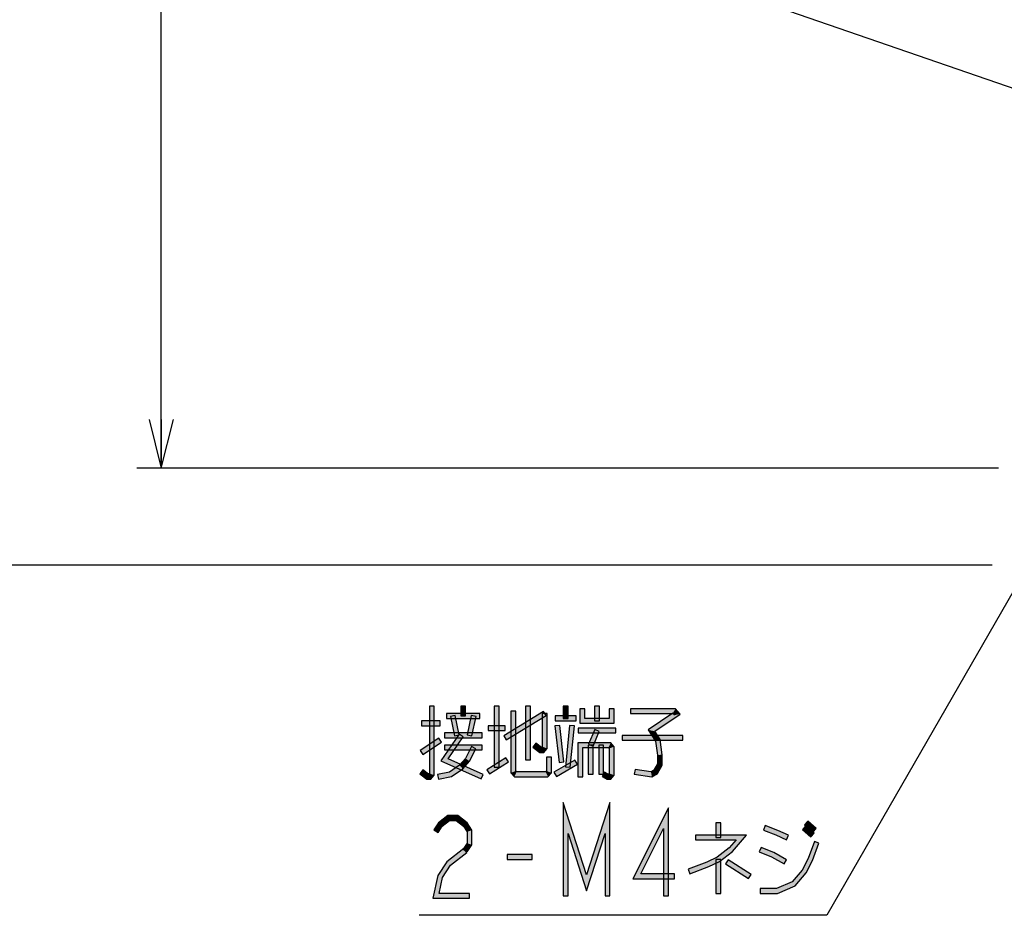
# Model space of a CAD drawing. Header units: millimetres. Extents: x 60 to 816, y 67 to 540.
# Tile 21 of 45: x 338 to 419, y 243 to 317. Entities that reach past the tile are written whole.
import ezdxf

# ---------------------------------------------------------------- set-up
doc = ezdxf.new("R2010")
doc.units = ezdxf.units.MM
doc.header["$LTSCALE"] = 0.327195
doc.layers.add('ALL_DIM', color=7, linetype='Continuous')
doc.layers.add('ALL_NOTE', color=7, linetype='Continuous')

# ---------------------------------------------------------------- blocks, each defined once
blk = doc.blocks.new('*X26')
at = {"color": 2, "linetype": 'Continuous', "lineweight": 25}
for p, q in [((0.014, 0.042), (0.296, 0.042)), ((0.029, 0.085), (0.276, 0.085)), ((0.043, 0.127), (0.257, 0.127)), ((0.058, 0.169), (0.237, 0.169)), ((0.072, 0.212), (0.218, 0.212)), ((0.087, 0.254), (0.199, 0.254)), ((0.101, 0.296), (0.179, 0.296)), ((0.116, 0.339), (0.16, 0.339)), ((0, 0), (0.315, 0))]:
    blk.add_line(p, q, dxfattribs=at)
blk = doc.blocks.new('*X27')
at = {"color": 2, "linetype": 'Continuous', "lineweight": 25}
for p, q in [((0, 0), (0.314, 0)), ((0.014, 0.042), (0.295, 0.042)), ((0.029, 0.085), (0.275, 0.085)), ((0.043, 0.127), (0.256, 0.127)), ((0.058, 0.169), (0.236, 0.169)), ((0.072, 0.212), (0.217, 0.212)), ((0.087, 0.254), (0.198, 0.254)), ((0.101, 0.296), (0.178, 0.296)), ((0.116, 0.339), (0.159, 0.339))]:
    blk.add_line(p, q, dxfattribs=at)
blk = doc.blocks.new('JZB_0008')
at = {"layer": 'ALL_DIM', "color": 2, "linetype": 'Continuous', "lineweight": 25}
for p, q in [((2, 0), (2, 80)), ((1, 4), (2, 0)), ((2, 0), (3, 4)), ((2, 4), (2, 0)), ((70.849, 0), (0, 0))]:
    blk.add_line(p, q, dxfattribs=at)
blk = doc.blocks.new('JZB_0009')
at = {"layer": 'ALL_DIM', "color": 2, "linetype": 'Continuous', "lineweight": 25}
blk.add_line((84.332, 0), (0, 0), dxfattribs=at)

msp = doc.modelspace()

# ---------------------------------------------------------------- hatches: boundary and pattern name
at = {"layer": 'ALL_NOTE', "linetype": 'Continuous', "lineweight": 25}
h = msp.add_hatch(color=2, dxfattribs=at)
h.dxf.hatch_style = 1
h.paths.add_polyline_path([(372.047, 254.876), (372.047, 260.402), (372.447, 260.402), (372.447, 254.728)])
h = msp.add_hatch(color=2, dxfattribs=at)
h.dxf.hatch_style = 1
h.paths.add_polyline_path([(375.027, 260.402), (375.027, 259.602), (374.627, 259.602), (374.627, 260.402)])
h = msp.add_hatch(color=2, dxfattribs=at)
h.dxf.hatch_style = 1
h.paths.add_polyline_path([(377.379, 255.402), (377.379, 260.402), (377.779, 260.402), (377.779, 255.402)])
h = msp.add_hatch(color=2, dxfattribs=at)
h.dxf.hatch_style = 1
h.paths.add_polyline_path([(381.64, 259.632), (378.372, 257.632), (378.163, 257.973), (381.431, 259.973)])
h = msp.add_hatch(color=2, dxfattribs=at)
h.dxf.hatch_style = 1
h.paths.add_polyline_path([(378.755, 254.928), (378.755, 260.002), (379.155, 260.002), (379.155, 255.076)])
h = msp.add_hatch(color=2, dxfattribs=at)
h.dxf.hatch_style = 1
h.paths.add_polyline_path([(379.959, 256.002), (379.959, 260.402), (380.359, 260.402), (380.359, 256.002)])
h = msp.add_hatch(color=2, dxfattribs=at)
h.dxf.hatch_style = 1
h.paths.add_polyline_path([(383.455, 260.402), (383.455, 259.402), (383.055, 259.402), (383.055, 260.402)])
h = msp.add_hatch(color=2, dxfattribs=at)
h.dxf.hatch_style = 1
h.paths.add_polyline_path([(384.431, 259.002), (384.431, 260.202), (384.831, 260.202), (384.831, 259.402)])
h = msp.add_hatch(color=2, dxfattribs=at)
h.dxf.hatch_style = 1
h.paths.add_polyline_path([(385.635, 259.202), (385.635, 260.402), (386.035, 260.402), (386.035, 259.202)])
h = msp.add_hatch(color=2, dxfattribs=at)
h.dxf.hatch_style = 1
h.paths.add_polyline_path([(387.239, 260.202), (387.239, 259.002), (386.839, 259.402), (386.839, 260.202)])
h = msp.add_hatch(color=2, dxfattribs=at)
h.dxf.hatch_style = 1
h.paths.add_polyline_path([(392.107, 259.802), (388.587, 259.802), (388.587, 260.202), (392.291, 260.202)])
h = msp.add_hatch(color=2, dxfattribs=at)
h.dxf.hatch_style = 1
h.paths.add_polyline_path([(392.219, 259.672), (392.073, 259.842), (392.291, 260.202), (392.669, 259.762)])
h = msp.add_hatch(color=2, dxfattribs=at)
h.dxf.hatch_style = 1
h.paths.add_polyline_path([(372.935, 258.802), (371.387, 258.802), (371.387, 259.202), (372.935, 259.202)])
h = msp.add_hatch(color=2, dxfattribs=at)
h.dxf.hatch_style = 1
h.paths.add_polyline_path([(376.203, 259.402), (373.451, 259.402), (373.451, 259.802), (376.203, 259.802)])
h = msp.add_hatch(color=2, dxfattribs=at)
h.dxf.hatch_style = 1
h.paths.add_polyline_path([(374.163, 259.644), (374.507, 258.044), (374.116, 257.96), (373.772, 259.56)])
h = msp.add_hatch(color=2, dxfattribs=at)
h.dxf.hatch_style = 1
h.paths.add_polyline_path([(375.148, 258.044), (375.492, 259.644), (375.883, 259.56), (375.539, 257.96)])
h = msp.add_hatch(color=2, dxfattribs=at)
h.dxf.hatch_style = 1
h.paths.add_polyline_path([(381.335, 257.076), (381.335, 259.802), (381.735, 259.802), (381.735, 256.928)])
h = msp.add_hatch(color=2, dxfattribs=at)
h.dxf.hatch_style = 1
h.paths.add_polyline_path([(384.115, 259.202), (382.395, 259.202), (382.395, 259.602), (384.115, 259.602)])
h = msp.add_hatch(color=2, dxfattribs=at)
h.dxf.hatch_style = 1
h.paths.add_polyline_path([(387.239, 259.002), (384.431, 259.002), (384.831, 259.402), (386.839, 259.402)])
h = msp.add_hatch(color=2, dxfattribs=at)
h.dxf.hatch_style = 1
h.paths.add_polyline_path([(390.033, 258.458), (392.073, 259.842), (392.669, 259.762), (390.581, 258.346)])
h = msp.add_hatch(color=2, dxfattribs=at)
h.dxf.hatch_style = 1
h.paths.add_polyline_path([(378.267, 258.402), (376.891, 258.402), (376.891, 258.802), (378.267, 258.802)])
h = msp.add_hatch(color=2, dxfattribs=at)
h.dxf.hatch_style = 1
h.paths.add_polyline_path([(382.712, 255.779), (382.368, 258.779), (382.766, 258.825), (383.11, 255.825)])
h = msp.add_hatch(color=2, dxfattribs=at)
h.dxf.hatch_style = 1
h.paths.add_polyline_path([(383.97, 258.782), (383.626, 255.382), (383.228, 255.422), (383.572, 258.822)])
h = msp.add_hatch(color=2, dxfattribs=at)
h.dxf.hatch_style = 1
h.paths.add_polyline_path([(387.383, 258.202), (384.287, 258.202), (384.287, 258.602), (387.383, 258.602)])
h = msp.add_hatch(color=2, dxfattribs=at)
h.dxf.hatch_style = 1
h.paths.add_polyline_path([(386.019, 258.323), (385.503, 257.123), (385.135, 257.281), (385.651, 258.481)])
h = msp.add_hatch(color=2, dxfattribs=at)
h.dxf.hatch_style = 1
h.paths.add_polyline_path([(390.631, 257.53), (390.033, 258.458), (390.581, 258.346), (391.015, 257.674)])
h = msp.add_hatch(color=2, dxfattribs=at)
h.dxf.hatch_style = 1
h.paths.add_polyline_path([(373.044, 257.434), (371.496, 256.434), (371.279, 256.77), (372.827, 257.77)])
h = msp.add_hatch(color=2, dxfattribs=at)
h.dxf.hatch_style = 1
h.paths.add_polyline_path([(372.979, 255.918), (374.49, 258.115), (374.82, 257.889), (373.579, 256.086)])
h = msp.add_hatch(color=2, dxfattribs=at)
h.dxf.hatch_style = 1
h.paths.add_polyline_path([(376.375, 257.802), (373.279, 257.802), (373.279, 258.202), (376.375, 258.202)])
h = msp.add_hatch(color=2, dxfattribs=at)
h.dxf.hatch_style = 1
h.paths.add_polyline_path([(392.887, 257.602), (387.899, 257.602), (387.899, 258.002), (392.887, 258.002)])
h = msp.add_hatch(color=2, dxfattribs=at)
h.dxf.hatch_style = 1
h.paths.add_polyline_path([(390.795, 256.388), (390.631, 257.53), (391.015, 257.674), (391.195, 256.416)])
h = msp.add_hatch(color=2, dxfattribs=at)
h.dxf.hatch_style = 1
h.paths.add_polyline_path([(376.375, 256.802), (373.279, 256.802), (373.279, 257.202), (376.375, 257.202)])
h = msp.add_hatch(color=2, dxfattribs=at)
h.dxf.hatch_style = 1
h.paths.add_polyline_path([(375.865, 256.91), (375.338, 255.89), (375.004, 256.115), (375.509, 257.094)])
h = msp.add_hatch(color=2, dxfattribs=at)
h.dxf.hatch_style = 1
h.paths.add_polyline_path([(380.798, 257.36), (381.26, 257.002), (381.123, 256.602), (380.553, 257.044)])
h = msp.add_hatch(color=2, dxfattribs=at)
h.dxf.hatch_style = 1
h.paths.add_polyline_path([(381.271, 257.002), (381.335, 257.076), (381.735, 256.928), (381.455, 256.602)])
h = msp.add_hatch(color=2, dxfattribs=at)
h.dxf.hatch_style = 1
h.paths.add_polyline_path([(384.659, 257.002), (384.659, 254.602), (384.259, 254.602), (384.259, 257.402)])
h = msp.add_hatch(color=2, dxfattribs=at)
h.dxf.hatch_style = 1
h.paths.add_polyline_path([(386.775, 257.002), (384.659, 257.002), (384.259, 257.402), (386.959, 257.402)])
h = msp.add_hatch(color=2, dxfattribs=at)
h.dxf.hatch_style = 1
h.paths.add_polyline_path([(385.119, 254.802), (385.119, 257.202), (385.519, 257.202), (385.519, 254.802)])
h = msp.add_hatch(color=2, dxfattribs=at)
h.dxf.hatch_style = 1
h.paths.add_polyline_path([(385.979, 254.802), (385.979, 257.202), (386.379, 257.202), (386.379, 254.802)])
h = msp.add_hatch(color=2, dxfattribs=at)
h.dxf.hatch_style = 1
h.paths.add_polyline_path([(386.839, 256.928), (386.775, 257.002), (386.959, 257.402), (387.239, 257.076)])
h = msp.add_hatch(color=2, dxfattribs=at)
h.dxf.hatch_style = 1
h.paths.add_polyline_path([(386.839, 254.876), (386.839, 256.928), (387.239, 257.076), (387.239, 254.728)])
h = msp.add_hatch(color=2, dxfattribs=at)
h.dxf.hatch_style = 1
h.paths.add_polyline_path([(376.293, 254.42), (372.979, 255.918), (373.579, 256.086), (376.458, 254.784)])
h = msp.add_hatch(color=2, dxfattribs=at)
h.dxf.hatch_style = 1
h.paths.add_polyline_path([(375.338, 255.89), (374.79, 255.253), (374.52, 255.552), (375.004, 256.115)])
h = msp.add_hatch(color=2, dxfattribs=at)
h.dxf.hatch_style = 1
h.paths.add_polyline_path([(378.548, 255.834), (377, 254.834), (376.783, 255.17), (378.331, 256.17)])
h = msp.add_hatch(color=2, dxfattribs=at)
h.dxf.hatch_style = 1
h.paths.add_polyline_path([(382.079, 256.202), (382.079, 254.928), (381.679, 255.076), (381.679, 256.202)])
h = msp.add_hatch(color=2, dxfattribs=at)
h.dxf.hatch_style = 1
h.paths.add_polyline_path([(384.216, 255.629), (382.496, 254.629), (382.295, 254.975), (384.015, 255.975)])
h = msp.add_hatch(color=2, dxfattribs=at)
h.dxf.hatch_style = 1
h.paths.add_polyline_path([(390.795, 255.655), (390.795, 256.388), (391.195, 256.416), (391.195, 255.549)])
h = msp.add_hatch(color=2, dxfattribs=at)
h.dxf.hatch_style = 1
h.paths.add_polyline_path([(371.51, 255.16), (371.972, 254.802), (371.835, 254.402), (371.265, 254.844)])
h = msp.add_hatch(color=2, dxfattribs=at)
h.dxf.hatch_style = 1
h.paths.add_polyline_path([(374.79, 255.253), (373.875, 254.614), (373.715, 254.99), (374.52, 255.552)])
h = msp.add_hatch(color=2, dxfattribs=at)
h.dxf.hatch_style = 1
h.paths.add_polyline_path([(379.035, 254.602), (378.755, 254.928), (379.155, 255.076), (379.219, 255.002)])
h = msp.add_hatch(color=2, dxfattribs=at)
h.dxf.hatch_style = 1
h.paths.add_polyline_path([(382.079, 254.928), (381.799, 254.602), (381.615, 255.002), (381.679, 255.076)])
h = msp.add_hatch(color=2, dxfattribs=at)
h.dxf.hatch_style = 1
h.paths.add_polyline_path([(388.96, 255.2), (390.267, 255.01), (390.347, 254.594), (388.902, 254.804)])
h = msp.add_hatch(color=2, dxfattribs=at)
h.dxf.hatch_style = 1
h.paths.add_polyline_path([(390.267, 255.01), (390.504, 255.148), (390.798, 254.856), (390.347, 254.594)])
h = msp.add_hatch(color=2, dxfattribs=at)
h.dxf.hatch_style = 1
h.paths.add_polyline_path([(390.504, 255.148), (390.795, 255.655), (391.195, 255.549), (390.798, 254.856)])
h = msp.add_hatch(color=2, dxfattribs=at)
h.dxf.hatch_style = 1
h.paths.add_polyline_path([(371.983, 254.802), (372.047, 254.876), (372.447, 254.728), (372.167, 254.402)])
h = msp.add_hatch(color=2, dxfattribs=at)
h.dxf.hatch_style = 1
h.paths.add_polyline_path([(373.875, 254.614), (372.801, 254.406), (372.725, 254.798), (373.715, 254.99)])
h = msp.add_hatch(color=2, dxfattribs=at)
h.dxf.hatch_style = 1
h.paths.add_polyline_path([(381.799, 254.602), (379.035, 254.602), (379.219, 255.002), (381.615, 255.002)])
h = msp.add_hatch(color=2, dxfattribs=at)
h.dxf.hatch_style = 1
h.paths.add_polyline_path([(386.452, 254.975), (386.749, 254.802), (386.641, 254.402), (386.251, 254.629)])
h = msp.add_hatch(color=2, dxfattribs=at)
h.dxf.hatch_style = 1
h.paths.add_polyline_path([(386.749, 254.802), (386.775, 254.802), (386.959, 254.402), (386.641, 254.402)])
h = msp.add_hatch(color=2, dxfattribs=at)
h.dxf.hatch_style = 1
h.paths.add_polyline_path([(386.775, 254.802), (386.839, 254.876), (387.239, 254.728), (386.959, 254.402)])
h = msp.add_hatch(color=2, dxfattribs=at)
h.dxf.hatch_style = 1
h.paths.add_polyline_path([(383.455, 249.93), (383.455, 244.802), (383.055, 244.802), (383.055, 252.474)])
h = msp.add_hatch(color=2, dxfattribs=at)
h.dxf.hatch_style = 1
h.paths.add_polyline_path([(384.975, 245.217), (383.455, 249.93), (383.055, 252.474), (384.975, 246.52)])
h = msp.add_hatch(color=2, dxfattribs=at)
h.dxf.hatch_style = 1
h.paths.add_polyline_path([(386.495, 249.93), (384.975, 245.217), (384.975, 246.52), (386.895, 252.474)])
h = msp.add_hatch(color=2, dxfattribs=at)
h.dxf.hatch_style = 1
h.paths.add_polyline_path([(386.495, 244.802), (386.495, 249.93), (386.895, 252.474), (386.895, 244.802)])
h = msp.add_hatch(color=2, dxfattribs=at)
h.dxf.hatch_style = 1
h.paths.add_polyline_path([(388.779, 246.202), (391.711, 252.047), (391.311, 250.357), (389.427, 246.602)])
h = msp.add_hatch(color=2, dxfattribs=at)
h.dxf.hatch_style = 1
h.paths.add_polyline_path([(391.711, 252.047), (391.711, 244.802), (391.311, 244.802), (391.311, 250.357)])
h = msp.add_hatch(color=2, dxfattribs=at)
h.dxf.hatch_style = 1
h.paths.add_polyline_path([(373.692, 251.002), (373.085, 250.532), (372.786, 250.806), (373.555, 251.402)])
h = msp.add_hatch(color=2, dxfattribs=at)
h.dxf.hatch_style = 1
h.paths.add_polyline_path([(374.243, 251.002), (373.692, 251.002), (373.555, 251.402), (374.38, 251.402)])
h = msp.add_hatch(color=2, dxfattribs=at)
h.dxf.hatch_style = 1
h.paths.add_polyline_path([(374.85, 250.532), (374.243, 251.002), (374.38, 251.402), (375.149, 250.806)])
h = msp.add_hatch(color=2, dxfattribs=at)
h.dxf.hatch_style = 1
h.paths.add_polyline_path([(373.085, 250.532), (372.759, 250.027), (372.423, 250.244), (372.786, 250.806)])
h = msp.add_hatch(color=2, dxfattribs=at)
h.dxf.hatch_style = 1
h.paths.add_polyline_path([(375.143, 250.077), (374.85, 250.532), (375.149, 250.806), (375.543, 250.194)])
h = msp.add_hatch(color=2, dxfattribs=at)
h.dxf.hatch_style = 1
h.paths.add_polyline_path([(395.611, 249.602), (395.611, 250.802), (396.011, 250.802), (396.011, 249.602)])
h = msp.add_hatch(color=2, dxfattribs=at)
h.dxf.hatch_style = 1
h.paths.add_polyline_path([(400.549, 249.818), (399.523, 250.216), (399.667, 250.589), (400.706, 250.186)])
h = msp.add_hatch(color=2, dxfattribs=at)
h.dxf.hatch_style = 1
h.paths.add_polyline_path([(403.42, 249.651), (402.732, 250.251), (402.995, 250.553), (403.683, 249.953)])
h = msp.add_hatch(color=2, dxfattribs=at)
h.dxf.hatch_style = 1
h.paths.add_polyline_path([(403.592, 250.051), (402.904, 250.651), (403.167, 250.953), (403.855, 250.353)])
h = msp.add_hatch(color=2, dxfattribs=at)
h.dxf.hatch_style = 1
h.paths.add_polyline_path([(375.143, 249.128), (375.143, 250.077), (375.543, 250.194), (375.543, 249.01)])
h = msp.add_hatch(color=2, dxfattribs=at)
h.dxf.hatch_style = 1
h.paths.add_polyline_path([(397.267, 249.402), (393.919, 249.402), (393.919, 249.802), (398.139, 249.802)])
h = msp.add_hatch(color=2, dxfattribs=at)
h.dxf.hatch_style = 1
h.paths.add_polyline_path([(396.705, 248.748), (397.267, 249.402), (398.139, 249.802), (396.982, 248.456)])
h = msp.add_hatch(color=2, dxfattribs=at)
h.dxf.hatch_style = 1
h.paths.add_polyline_path([(401.403, 249.421), (400.549, 249.818), (400.706, 250.186), (401.571, 249.783)])
h = msp.add_hatch(color=2, dxfattribs=at)
h.dxf.hatch_style = 1
h.paths.add_polyline_path([(373.474, 247.606), (374.877, 248.694), (375.122, 248.377), (373.773, 247.332)])
h = msp.add_hatch(color=2, dxfattribs=at)
h.dxf.hatch_style = 1
h.paths.add_polyline_path([(374.831, 248.644), (375.143, 249.128), (375.543, 249.01), (375.167, 248.427)])
h = msp.add_hatch(color=2, dxfattribs=at)
h.dxf.hatch_style = 1
h.paths.add_polyline_path([(395.706, 247.974), (396.705, 248.748), (396.982, 248.456), (395.916, 247.63)])
h = msp.add_hatch(color=2, dxfattribs=at)
h.dxf.hatch_style = 1
h.paths.add_polyline_path([(400.196, 248.021), (399.179, 248.416), (399.323, 248.789), (400.37, 248.383)])
h = msp.add_hatch(color=2, dxfattribs=at)
h.dxf.hatch_style = 1
h.paths.add_polyline_path([(404.083, 249.133), (403.563, 247.721), (403.196, 247.883), (403.707, 249.271)])
h = msp.add_hatch(color=2, dxfattribs=at)
h.dxf.hatch_style = 1
h.paths.add_polyline_path([(380.503, 247.802), (378.439, 247.802), (378.439, 248.202), (380.503, 248.202)])
h = msp.add_hatch(color=2, dxfattribs=at)
h.dxf.hatch_style = 1
h.paths.add_polyline_path([(394.873, 247.586), (395.706, 247.974), (395.916, 247.63), (395.03, 247.218)])
h = msp.add_hatch(color=2, dxfattribs=at)
h.dxf.hatch_style = 1
h.paths.add_polyline_path([(395.611, 245.002), (395.611, 247.802), (396.011, 247.802), (396.011, 245.002)])
h = msp.add_hatch(color=2, dxfattribs=at)
h.dxf.hatch_style = 1
h.paths.add_polyline_path([(401.215, 247.429), (400.196, 248.021), (400.37, 248.383), (401.416, 247.775)])
h = msp.add_hatch(color=2, dxfattribs=at)
h.dxf.hatch_style = 1
h.paths.add_polyline_path([(403.563, 247.721), (403.03, 246.69), (402.696, 246.915), (403.196, 247.883)])
h = msp.add_hatch(color=2, dxfattribs=at)
h.dxf.hatch_style = 1
h.paths.add_polyline_path([(372.747, 246.48), (373.474, 247.606), (373.773, 247.332), (373.123, 246.324)])
h = msp.add_hatch(color=2, dxfattribs=at)
h.dxf.hatch_style = 1
h.paths.add_polyline_path([(393.331, 246.989), (394.873, 247.586), (395.03, 247.218), (393.475, 246.616)])
h = msp.add_hatch(color=2, dxfattribs=at)
h.dxf.hatch_style = 1
h.paths.add_polyline_path([(398.284, 246.233), (396.392, 247.433), (396.606, 247.771), (398.498, 246.571)])
h = msp.add_hatch(color=2, dxfattribs=at)
h.dxf.hatch_style = 1
h.paths.add_polyline_path([(372.344, 244.602), (372.747, 246.48), (373.123, 246.324), (372.839, 245.002)])
h = msp.add_hatch(color=2, dxfattribs=at)
h.dxf.hatch_style = 1
h.paths.add_polyline_path([(392.199, 246.202), (388.779, 246.202), (389.427, 246.602), (392.199, 246.602)])
h = msp.add_hatch(color=2, dxfattribs=at)
h.dxf.hatch_style = 1
h.paths.add_polyline_path([(403.03, 246.69), (402.125, 245.637), (401.881, 245.967), (402.696, 246.915)])
h = msp.add_hatch(color=2, dxfattribs=at)
h.dxf.hatch_style = 1
h.paths.add_polyline_path([(400.669, 245.002), (399.251, 245.002), (399.251, 245.402), (400.585, 245.402)])
h = msp.add_hatch(color=2, dxfattribs=at)
h.dxf.hatch_style = 1
h.paths.add_polyline_path([(402.125, 245.637), (400.669, 245.002), (400.585, 245.402), (401.881, 245.967)])
h = msp.add_hatch(color=2, dxfattribs=at)
h.dxf.hatch_style = 1
h.paths.add_polyline_path([(375.343, 244.602), (372.344, 244.602), (372.839, 245.002), (375.343, 245.002)])

# ---------------------------------------------------------------- linework, layer by layer
at = {"layer": 'ALL_NOTE', "color": 2, "linetype": 'Continuous', "lineweight": 25}
for p, q in [((427.875, 308.531), (380, 325.055)), ((422.67, 274.388), (404.739, 243.202)), ((372.047, 260.402), (372.047, 254.876)), ((372.447, 260.402), (372.047, 260.402)), ((372.447, 254.728), (372.447, 260.402)), ((374.627, 260.402), (374.627, 259.602)), ((375.027, 260.402), (374.627, 260.402)), ((375.027, 259.602), (375.027, 260.402)), ((377.379, 260.402), (377.379, 255.402)), ((377.779, 260.402), (377.379, 260.402)), ((377.779, 255.402), (377.779, 260.402)), ((381.431, 259.973), (378.163, 257.973)), ((378.755, 260.002), (378.755, 254.928)), ((379.155, 260.002), (378.755, 260.002)), ((379.155, 255.076), (379.155, 260.002)), ((379.959, 260.402), (379.959, 256.002)), ((380.359, 260.402), (379.959, 260.402)), ((380.359, 256.002), (380.359, 260.402)), ((381.64, 259.632), (381.431, 259.973)), ((383.055, 260.402), (383.055, 259.402)), ((383.455, 260.402), (383.055, 260.402)), ((383.455, 259.402), (383.455, 260.402)), ((384.431, 260.202), (384.431, 259.002)), ((384.831, 260.202), (384.431, 260.202)), ((384.831, 259.402), (384.831, 260.202)), ((385.635, 260.402), (385.635, 259.202)), ((386.035, 260.402), (385.635, 260.402)), ((386.035, 259.202), (386.035, 260.402)), ((386.839, 260.202), (386.839, 259.402)), ((387.239, 260.202), (386.839, 260.202)), ((387.239, 259.002), (387.239, 260.202)), ((392.291, 260.202), (388.587, 260.202)), ((388.587, 260.202), (388.587, 259.802)), ((392.669, 259.762), (392.291, 260.202)), ((372.935, 259.202), (371.387, 259.202)), ((371.387, 259.202), (371.387, 258.802)), ((372.935, 258.802), (372.935, 259.202)), ((376.203, 259.802), (373.451, 259.802)), ((373.451, 259.802), (373.451, 259.402)), ((373.451, 259.402), (376.203, 259.402)), ((374.163, 259.644), (373.772, 259.56)), ((373.772, 259.56), (374.116, 257.96)), ((374.507, 258.044), (374.163, 259.644)), ((374.627, 259.602), (375.027, 259.602)), ((375.492, 259.644), (375.148, 258.044)), ((375.883, 259.56), (375.492, 259.644)), ((375.539, 257.96), (375.883, 259.56)), ((376.203, 259.402), (376.203, 259.802)), ((378.372, 257.632), (381.64, 259.632)), ((381.335, 259.802), (381.335, 257.076)), ((381.735, 259.802), (381.335, 259.802)), ((381.735, 256.928), (381.735, 259.802)), ((384.115, 259.602), (382.395, 259.602)), ((382.395, 259.602), (382.395, 259.202)), ((382.395, 259.202), (384.115, 259.202)), ((383.055, 259.402), (383.455, 259.402)), ((384.115, 259.202), (384.115, 259.602)), ((386.839, 259.402), (384.831, 259.402)), ((385.635, 259.202), (386.035, 259.202)), ((388.587, 259.802), (392.107, 259.802)), ((392.073, 259.842), (390.033, 258.458)), ((390.581, 258.346), (392.669, 259.762)), ((392.073, 259.842), (392.219, 259.672)), ((371.387, 258.802), (372.935, 258.802)), ((378.267, 258.802), (376.891, 258.802)), ((376.891, 258.802), (376.891, 258.402)), ((376.891, 258.402), (378.267, 258.402)), ((378.267, 258.402), (378.267, 258.802)), ((382.766, 258.825), (382.368, 258.779)), ((382.368, 258.779), (382.712, 255.779)), ((383.11, 255.825), (382.766, 258.825)), ((383.572, 258.822), (383.228, 255.422)), ((383.97, 258.782), (383.572, 258.822)), ((383.626, 255.382), (383.97, 258.782)), ((387.383, 258.602), (384.287, 258.602)), ((384.287, 258.602), (384.287, 258.202)), ((384.431, 259.002), (387.239, 259.002)), ((385.651, 258.481), (385.135, 257.281)), ((385.503, 257.123), (386.019, 258.323)), ((386.019, 258.323), (385.651, 258.481)), ((387.383, 258.202), (387.383, 258.602)), ((390.033, 258.458), (390.631, 257.53)), ((391.015, 257.674), (390.581, 258.346)), ((372.827, 257.77), (371.279, 256.77)), ((373.044, 257.434), (372.827, 257.77)), ((374.49, 258.115), (372.979, 255.918)), ((376.375, 258.202), (373.279, 258.202)), ((373.279, 258.202), (373.279, 257.802)), ((373.279, 257.802), (376.375, 257.802)), ((373.579, 256.086), (374.82, 257.889)), ((374.116, 257.96), (374.507, 258.044)), ((374.82, 257.889), (374.49, 258.115)), ((375.148, 258.044), (375.539, 257.96)), ((376.375, 257.802), (376.375, 258.202)), ((378.163, 257.973), (378.372, 257.632)), ((384.287, 258.202), (387.383, 258.202)), ((392.887, 258.002), (387.899, 258.002)), ((387.899, 258.002), (387.899, 257.602)), ((387.899, 257.602), (392.887, 257.602)), ((390.631, 257.53), (390.795, 256.388)), ((391.195, 256.416), (391.015, 257.674)), ((392.887, 257.602), (392.887, 258.002)), ((371.279, 256.77), (371.496, 256.434)), ((371.496, 256.434), (373.044, 257.434)), ((376.375, 257.202), (373.279, 257.202)), ((373.279, 257.202), (373.279, 256.802)), ((373.279, 256.802), (376.375, 256.802)), ((375.509, 257.094), (375.004, 256.115)), ((375.338, 255.89), (375.865, 256.91)), ((375.865, 256.91), (375.509, 257.094)), ((376.375, 256.802), (376.375, 257.202)), ((380.798, 257.36), (380.553, 257.044)), ((380.553, 257.044), (381.123, 256.602)), ((381.26, 257.002), (380.798, 257.36)), ((381.271, 257.002), (381.26, 257.002)), ((381.335, 257.076), (381.271, 257.002)), ((381.455, 256.602), (381.735, 256.928)), ((384.259, 257.402), (384.259, 254.602)), ((386.959, 257.402), (384.259, 257.402)), ((384.659, 254.602), (384.659, 257.002)), ((384.659, 257.002), (386.775, 257.002)), ((385.119, 257.202), (385.119, 254.802)), ((385.519, 257.202), (385.119, 257.202)), ((385.135, 257.281), (385.503, 257.123)), ((385.519, 254.802), (385.519, 257.202)), ((385.979, 257.202), (385.979, 254.802)), ((386.379, 257.202), (385.979, 257.202)), ((386.379, 254.802), (386.379, 257.202)), ((386.775, 257.002), (386.839, 256.928)), ((386.839, 256.928), (386.839, 254.876)), ((387.239, 257.076), (386.959, 257.402)), ((387.239, 254.728), (387.239, 257.076)), ((372.979, 255.918), (376.293, 254.42)), ((376.458, 254.784), (373.579, 256.086)), ((375.004, 256.115), (374.52, 255.552)), ((374.79, 255.253), (375.338, 255.89)), ((378.331, 256.17), (376.783, 255.17)), ((378.548, 255.834), (378.331, 256.17)), ((379.959, 256.002), (380.359, 256.002)), ((381.123, 256.602), (381.455, 256.602)), ((381.679, 256.202), (381.679, 255.076)), ((382.079, 256.202), (381.679, 256.202)), ((382.079, 254.928), (382.079, 256.202)), ((384.015, 255.975), (382.295, 254.975)), ((384.216, 255.629), (384.015, 255.975)), ((390.795, 256.388), (390.795, 255.655)), ((391.195, 255.549), (391.195, 256.416)), ((371.51, 255.16), (371.265, 254.844)), ((371.972, 254.802), (371.51, 255.16)), ((374.52, 255.552), (373.715, 254.99)), ((373.875, 254.614), (374.79, 255.253)), ((376.783, 255.17), (377, 254.834)), ((377, 254.834), (378.548, 255.834)), ((377.379, 255.402), (377.779, 255.402)), ((379.219, 255.002), (379.155, 255.076)), ((381.679, 255.076), (381.615, 255.002)), ((382.496, 254.629), (384.216, 255.629)), ((382.712, 255.779), (383.11, 255.825)), ((383.228, 255.422), (383.626, 255.382)), ((388.96, 255.2), (388.902, 254.804)), ((390.267, 255.01), (388.96, 255.2)), ((390.504, 255.148), (390.267, 255.01)), ((390.795, 255.655), (390.504, 255.148)), ((390.798, 254.856), (391.195, 255.549)), ((371.265, 254.844), (371.835, 254.402)), ((371.835, 254.402), (372.167, 254.402)), ((371.983, 254.802), (371.972, 254.802)), ((372.047, 254.876), (371.983, 254.802)), ((372.167, 254.402), (372.447, 254.728)), ((373.715, 254.99), (372.725, 254.798)), ((372.725, 254.798), (372.801, 254.406)), ((372.801, 254.406), (373.875, 254.614)), ((376.293, 254.42), (376.458, 254.784)), ((378.755, 254.928), (379.035, 254.602)), ((379.035, 254.602), (381.799, 254.602)), ((381.615, 255.002), (379.219, 255.002)), ((381.799, 254.602), (382.079, 254.928)), ((382.295, 254.975), (382.496, 254.629)), ((384.259, 254.602), (384.659, 254.602)), ((385.119, 254.802), (385.519, 254.802)), ((385.979, 254.802), (386.379, 254.802)), ((386.452, 254.975), (386.251, 254.629)), ((386.251, 254.629), (386.641, 254.402)), ((386.749, 254.802), (386.452, 254.975)), ((386.641, 254.402), (386.959, 254.402)), ((386.775, 254.802), (386.749, 254.802)), ((386.839, 254.876), (386.775, 254.802)), ((386.959, 254.402), (387.239, 254.728)), ((388.902, 254.804), (390.347, 254.594)), ((390.347, 254.594), (390.798, 254.856)), ((383.055, 252.474), (383.055, 244.802)), ((384.975, 246.52), (383.055, 252.474)), ((386.895, 252.474), (384.975, 246.52)), ((386.895, 244.802), (386.895, 252.474)), ((391.711, 252.047), (388.779, 246.202)), ((391.711, 244.802), (391.711, 252.047)), ((373.555, 251.402), (372.786, 250.806)), ((374.38, 251.402), (373.555, 251.402)), ((375.149, 250.806), (374.38, 251.402)), ((372.786, 250.806), (372.423, 250.244)), ((372.423, 250.244), (372.759, 250.027)), ((372.759, 250.027), (373.085, 250.532)), ((373.085, 250.532), (373.692, 251.002)), ((373.692, 251.002), (374.243, 251.002)), ((374.243, 251.002), (374.85, 250.532)), ((374.85, 250.532), (375.143, 250.077)), ((375.543, 250.194), (375.149, 250.806)), ((389.427, 246.602), (391.311, 250.357)), ((391.311, 250.357), (391.311, 244.802)), ((395.611, 250.802), (395.611, 249.602)), ((396.011, 250.802), (395.611, 250.802)), ((396.011, 249.602), (396.011, 250.802)), ((399.667, 250.589), (399.523, 250.216)), ((399.523, 250.216), (400.549, 249.818)), ((400.706, 250.186), (399.667, 250.589)), ((402.995, 250.553), (402.732, 250.251)), ((402.732, 250.251), (403.42, 249.651)), ((403.167, 250.953), (402.904, 250.651)), ((402.904, 250.651), (403.592, 250.051)), ((403.683, 249.953), (402.995, 250.553)), ((403.855, 250.353), (403.167, 250.953)), ((403.592, 250.051), (403.855, 250.353)), ((375.143, 250.077), (375.143, 249.128)), ((375.543, 249.01), (375.543, 250.194)), ((383.455, 244.802), (383.455, 249.93)), ((383.455, 249.93), (384.975, 245.217)), ((384.975, 245.217), (386.495, 249.93)), ((386.495, 249.93), (386.495, 244.802)), ((398.139, 249.802), (393.919, 249.802)), ((393.919, 249.802), (393.919, 249.402)), ((395.611, 249.602), (396.011, 249.602)), ((396.982, 248.456), (398.139, 249.802)), ((400.549, 249.818), (401.403, 249.421)), ((401.571, 249.783), (400.706, 250.186)), ((401.403, 249.421), (401.571, 249.783)), ((403.42, 249.651), (403.683, 249.953)), ((374.877, 248.694), (373.474, 247.606)), ((375.143, 249.128), (374.831, 248.644)), ((374.831, 248.644), (375.167, 248.427)), ((375.122, 248.377), (374.877, 248.694)), ((375.167, 248.427), (375.543, 249.01)), ((393.919, 249.402), (397.267, 249.402)), ((396.705, 248.748), (395.706, 247.974)), ((397.267, 249.402), (396.705, 248.748)), ((399.323, 248.789), (399.179, 248.416)), ((400.37, 248.383), (399.323, 248.789)), ((403.707, 249.271), (403.196, 247.883)), ((403.563, 247.721), (404.083, 249.133)), ((404.083, 249.133), (403.707, 249.271)), ((373.773, 247.332), (375.122, 248.377)), ((380.503, 248.202), (378.439, 248.202)), ((378.439, 248.202), (378.439, 247.802)), ((378.439, 247.802), (380.503, 247.802)), ((380.503, 247.802), (380.503, 248.202)), ((395.706, 247.974), (394.873, 247.586)), ((395.611, 247.802), (395.611, 245.002)), ((396.011, 247.802), (395.611, 247.802)), ((395.916, 247.63), (396.982, 248.456)), ((396.011, 245.002), (396.011, 247.802)), ((399.179, 248.416), (400.196, 248.021)), ((400.196, 248.021), (401.215, 247.429)), ((401.416, 247.775), (400.37, 248.383)), ((403.196, 247.883), (402.696, 246.915)), ((373.474, 247.606), (372.747, 246.48)), ((373.123, 246.324), (373.773, 247.332)), ((394.873, 247.586), (393.331, 246.989)), ((393.331, 246.989), (393.475, 246.616)), ((393.475, 246.616), (395.03, 247.218)), ((395.03, 247.218), (395.916, 247.63)), ((396.606, 247.771), (396.392, 247.433)), ((396.392, 247.433), (398.284, 246.233)), ((398.498, 246.571), (396.606, 247.771)), ((401.215, 247.429), (401.416, 247.775)), ((403.03, 246.69), (403.563, 247.721)), ((372.747, 246.48), (372.344, 244.602)), ((372.839, 245.002), (373.123, 246.324)), ((388.779, 246.202), (392.199, 246.202)), ((392.199, 246.602), (389.427, 246.602)), ((392.199, 246.202), (392.199, 246.602)), ((398.284, 246.233), (398.498, 246.571)), ((402.696, 246.915), (401.881, 245.967)), ((402.125, 245.637), (403.03, 246.69)), ((400.585, 245.402), (399.251, 245.402)), ((399.251, 245.402), (399.251, 245.002)), ((401.881, 245.967), (400.585, 245.402)), ((400.669, 245.002), (402.125, 245.637)), ((372.344, 244.602), (375.343, 244.602)), ((375.343, 245.002), (372.839, 245.002)), ((375.343, 244.602), (375.343, 245.002)), ((383.055, 244.802), (383.455, 244.802)), ((386.495, 244.802), (386.895, 244.802)), ((391.311, 244.802), (391.711, 244.802)), ((395.611, 245.002), (396.011, 245.002)), ((399.251, 245.002), (400.669, 245.002)), ((404.239, 243.202), (371.215, 243.202)), ((404.739, 243.202), (404.239, 243.202))]:
    msp.add_line(p, q, dxfattribs=at)

# ---------------------------------------------------------------- block references
for name, p in [('JZB_0009', (334, 272)), ('JZB_0008', (348, 280))]:
    msp.add_blockref(name, p)
for name, p in [('*X27', (381.13, 256.625)), ('*X26', (371.842, 254.423))]:
    msp.add_blockref(name, p, dxfattribs=at)

doc.saveas('drawing.dxf')
